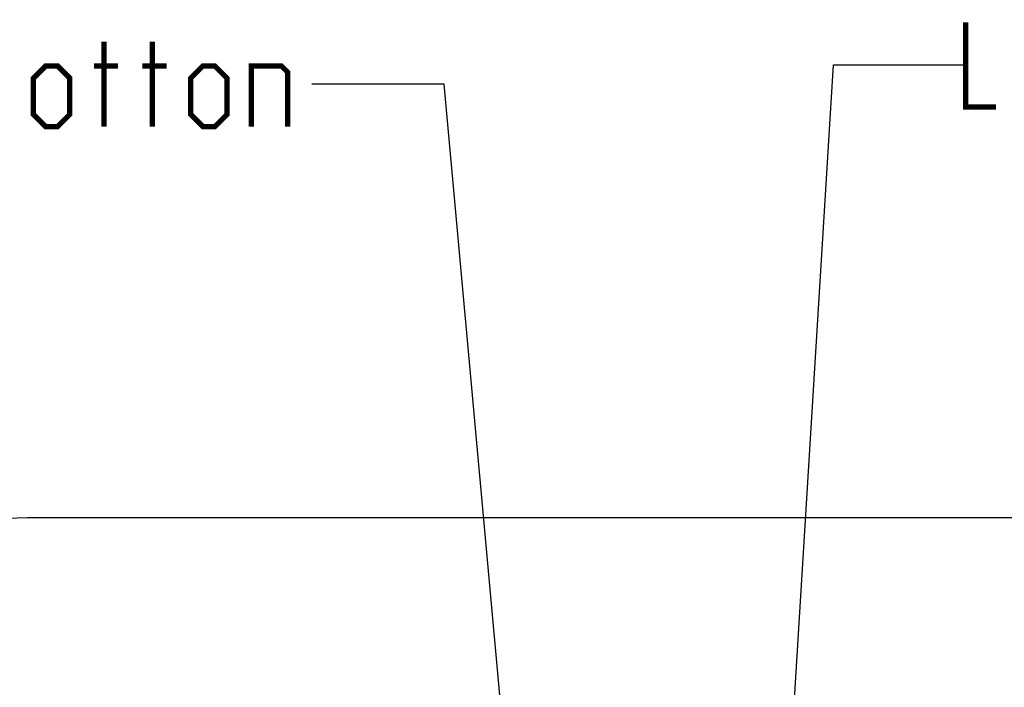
# Model space of a CAD drawing. Header units: millimetres. Extents: x 0 to 559, y 0 to 432.
# Tile 5 of 30: x 104 to 141, y 354 to 379. Entities that reach past the tile are written whole.
import ezdxf

# ---------------------------------------------------------------- set-up
doc = ezdxf.new("R2010")
doc.units = ezdxf.units.MM
doc.header["$LTSCALE"] = 30.734
doc.layers.get('0').update_dxf_attribs({"linetype": 'CONTINUOUS'})
doc.styles.get("Standard").update_dxf_attribs({"font": 'txt', "width": 0.8})
doc.dimstyles.new('DIMSTYLE_1', dxfattribs={"dimtxt": 3.2, "dimasz": 3, "dimexe": 0.18, "dimexo": 0.0625, "dimgap": 0.09, "dimtad": 1, "dimlfac": 2, "dimzin": 0, "dimdsep": 46, "dimtxsty": 'STANDARD', "dimblk": '_FILLED', "dimblk1": '_FILLED', "dimblk2": '_FILLED', "dimcen": 0.09, "dimadec": 0, "dimazin": 0, "dimtp": 0.01, "dimtm": 0.01, "dimtfac": 1, "dimtofl": 0, "dimtmove": 0, "dimatfit": 3, "dimldrblk": '_FILLED', "dimfxl": 1, "dimtolj": 1, "dimtzin": 0, "dimarcsym": 0})

# ---------------------------------------------------------------- blocks, each defined once
blk = doc.blocks.new('_FILLED')
at = {"color": 0, "linetype": 'BYBLOCK'}
blk.add_solid([(0, 0), (-1, 0.1), (-1, -0.1)], dxfattribs=at)
blk = doc.blocks.new('*D0')
at = {"color": 2, "linetype": 'CONTINUOUS'}
for p, q in [((85.708, 345.11), (85.708, 367.967)), ((113.15, 353.11), (84.708, 353.11)), ((85.708, 353.11), (85.708, 345.11)), ((85.708, 337.11), (85.708, 345.11)), ((113.15, 337.11), (84.708, 337.11))]:
    blk.add_line(p, q, dxfattribs=at)
at = {"color": 2, "linetype": 'CONTINUOUS', "xscale": 3, "yscale": 3, "zscale": 3}
for p, rotation in [((85.708, 353.11), 90), ((85.708, 337.11), 270)]:
    blk.add_blockref('_FILLED', p, dxfattribs=dict(at, rotation=rotation))

msp = doc.modelspace()

# ---------------------------------------------------------------- linework, layer by layer
at = {"color": 2, "linetype": 'CONTINUOUS'}
for p, q in [((132.9598, 344.8263), (134.9518, 377.2184)), ((134.9518, 377.2184), (139.9518, 377.2184)), ((120.2402, 376.484), (115.2402, 376.484)), ((123.1424, 344.6447), (120.2402, 376.484))]:
    msp.add_line(p, q, dxfattribs=at)
at = {"color": 7, "linetype": 'CONTINUOUS'}
msp.add_line((154.5002, 360.11), (104.5002, 360.11), dxfattribs=at)
at = {"color": 2, "linetype": 'CONTINUOUS', "const_width": 0.2}
for points in [[(139.9518, 378.8184), (139.9518, 375.6184), (141.0947, 375.6184)], [(107.3926, 374.884), (107.3926, 378.084)], [(109.2212, 374.884), (109.2212, 378.084)], [(104.7259, 375.3412), (104.7259, 376.7126), (105.1831, 377.1697), (105.6402, 377.1697), (106.0973, 376.7126), (106.0973, 375.3412), (105.6402, 374.884), (105.1831, 374.884), (104.7259, 375.3412)], [(107.0116, 377.1697), (107.9259, 377.1697)], [(108.8402, 377.1697), (109.7545, 377.1697)], [(110.6688, 375.3412), (110.6688, 376.7126), (111.1259, 377.1697), (111.5831, 377.1697), (112.0402, 376.7126), (112.0402, 375.3412), (111.5831, 374.884), (111.1259, 374.884), (110.6688, 375.3412)], [(112.9545, 374.884), (112.9545, 377.1697), (114.0973, 377.1697), (114.3259, 376.9412), (114.3259, 374.884)]]:
    msp.add_lwpolyline(points, dxfattribs=at)
at = {"color": 7, "linetype": 'CONTINUOUS'}
msp.add_arc((104.5002, 345.11), 15, 90, 270, dxfattribs=at)

# ---------------------------------------------------------------- dimensions: what is measured, and where the dimension line sits
at = {"color": 2, "linetype": 'CONTINUOUS'}
dim = msp.add_linear_dim(base=(85.7082, 337.11), p1=(113.1502, 353.11), p2=(113.1502, 337.11), angle=270, dimstyle='DIMSTYLE_1', dxfattribs=at)
dim.commit()
dim.dimension.update_dxf_attribs({"geometry": '*D0', "text_midpoint": (84.9082, 356.31), "dimtype": 160})

doc.saveas('drawing.dxf')
